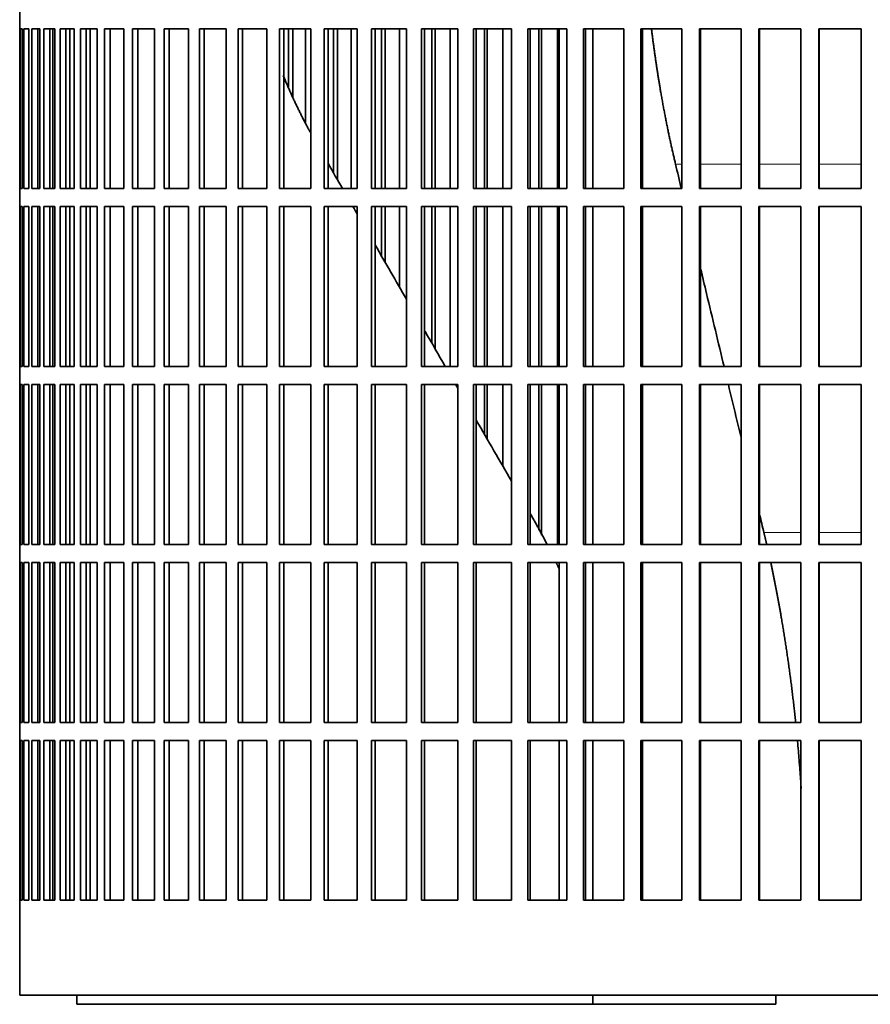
# Model space of a CAD drawing. Header units: millimetres. Extents: x 455 to 1347, y -2538 to 1816.
# Tile 20 of 33: x 970 to 1111, y -567 to -404. Entities that reach past the tile are written whole.
import ezdxf

# ---------------------------------------------------------------- set-up
doc = ezdxf.new("R2010")
doc.units = ezdxf.units.MM
doc.layers.add('VSI344-454_FILTR', color=7, linetype='Continuous')
doc.layers.add('VSI344-454_SUPPO', color=7, linetype='Continuous')

# ---------------------------------------------------------------- blocks, each defined once
blk = doc.blocks.new('SE3')
at = {"layer": 'VSI344-454_FILTR', "color": 7, "linetype": 'Continuous', "lineweight": 35}
for p, q in [((969.73, -402.18), (969.73, -405.18)), ((969.74, -405.18), (969.73, -405.18)), ((969.74, -431.68), (969.74, -405.18)), ((969.79, -431.68), (969.79, -405.18)), ((969.79, -405.18), (970.16, -405.18)), ((970.16, -431.68), (970.16, -405.18)), ((970.42, -431.68), (970.42, -405.18)), ((970.42, -405.18), (971.27, -405.18)), ((971.27, -431.68), (971.27, -405.18)), ((971.74, -431.68), (971.74, -405.18)), ((971.74, -405.18), (973.08, -405.18)), ((972.72, -431.68), (972.72, -405.18)), ((973.08, -431.68), (973.08, -405.18)), ((973.08, -431.68), (973.08, -405.18)), ((973.75, -431.68), (973.75, -405.18)), ((973.75, -405.18), (975.57, -405.18)), ((974.72, -431.68), (974.72, -405.18)), ((975.22, -431.68), (975.22, -405.18)), ((975.57, -431.68), (975.57, -405.18)), ((976.45, -431.68), (976.45, -405.18)), ((976.45, -405.18), (978.74, -405.18)), ((977.39, -431.68), (977.39, -405.18)), ((978.03, -431.68), (978.03, -405.18)), ((978.74, -431.68), (978.74, -405.18)), ((979.81, -431.68), (979.81, -405.18)), ((979.81, -405.18), (982.55, -405.18)), ((980.73, -431.68), (980.73, -405.18)), ((982.55, -431.68), (982.55, -405.18)), ((983.81, -431.68), (983.81, -405.18)), ((983.81, -405.18), (987.01, -405.18)), ((984.71, -431.68), (984.71, -405.18)), ((987.01, -431.68), (987.01, -405.18)), ((988.45, -431.68), (988.45, -405.18)), ((988.45, -405.18), (992.08, -405.18)), ((989.31, -431.68), (989.31, -405.18)), ((992.08, -431.68), (992.08, -405.18)), ((993.7, -431.68), (993.7, -405.18)), ((993.7, -405.18), (997.74, -405.18)), ((994.52, -431.68), (994.52, -405.18)), ((997.74, -431.68), (997.74, -405.18)), ((999.53, -431.68), (999.53, -405.18)), ((999.53, -405.18), (1003.96, -405.18)), ((1000.31, -431.68), (1000.31, -405.18)), ((1003.96, -431.68), (1003.96, -405.18)), ((1005.92, -431.68), (1005.92, -405.18)), ((1005.92, -405.18), (1010.71, -405.18)), ((1006.65, -431.68), (1006.65, -405.18)), ((1010.71, -431.68), (1010.71, -405.18)), ((1012.82, -405.18), (1017.97, -405.18)), ((1012.82, -431.68), (1012.82, -405.18)), ((1013.5, -431.68), (1013.5, -405.18)), ((1014.28, -414.8), (1014.28, -405.18)), ((1014.99, -416.52), (1014.99, -405.18)), ((1017.12, -420.69), (1017.12, -405.18)), ((1017.97, -431.68), (1017.97, -405.18)), ((1020.22, -405.18), (1025.69, -405.18)), ((1020.22, -431.68), (1020.22, -405.18)), ((1020.85, -431.68), (1020.85, -405.18)), ((1021.77, -429.12), (1021.77, -405.18)), ((1022.43, -430.26), (1022.43, -405.18)), ((1024.69, -431.68), (1024.69, -405.18)), ((1025.69, -431.68), (1025.69, -405.18)), ((1028.07, -405.18), (1033.83, -405.18)), ((1028.07, -431.68), (1028.07, -405.18)), ((1028.64, -431.68), (1028.64, -405.18)), ((1029.71, -431.68), (1029.71, -405.18)), ((1030.31, -431.68), (1030.31, -405.18)), ((1032.69, -431.68), (1032.69, -405.18)), ((1033.83, -431.68), (1033.83, -405.18)), ((1036.33, -405.18), (1042.36, -405.18)), ((1036.33, -431.68), (1036.33, -405.18)), ((1036.85, -431.68), (1036.85, -405.18)), ((1038.05, -431.68), (1038.05, -405.18)), ((1038.59, -431.68), (1038.59, -405.18)), ((1041.09, -431.68), (1041.09, -405.18)), ((1042.36, -431.68), (1042.36, -405.18)), ((1044.97, -405.18), (1051.24, -405.18)), ((1044.97, -431.68), (1044.97, -405.18)), ((1045.42, -431.68), (1045.42, -405.18)), ((1046.76, -431.68), (1046.76, -405.18)), ((1047.24, -431.68), (1047.24, -405.18)), ((1049.84, -431.68), (1049.84, -405.18)), ((1051.24, -431.68), (1051.24, -405.18)), ((1053.94, -405.18), (1060.42, -405.18)), ((1053.94, -431.68), (1053.94, -405.18)), ((1054.33, -431.68), (1054.33, -405.18)), ((1055.79, -431.68), (1055.79, -405.18)), ((1056.22, -431.68), (1056.22, -405.18)), ((1058.9, -431.68), (1058.9, -405.18)), ((1060.42, -431.68), (1060.42, -405.18)), ((1063.2, -405.18), (1069.85, -405.18)), ((1063.2, -431.68), (1063.2, -405.18)), ((1063.53, -431.68), (1063.53, -405.18)), ((1069.85, -431.68), (1069.85, -405.18)), ((1072.71, -405.18), (1079.5, -405.18)), ((1072.71, -431.68), (1072.71, -405.18)), ((1072.96, -431.68), (1072.96, -405.18)), ((1079.5, -431.68), (1079.5, -405.18)), ((1082.41, -405.18), (1089.31, -405.18)), ((1082.41, -431.68), (1082.41, -405.18)), ((1082.6, -431.68), (1082.6, -405.18)), ((1089.31, -431.68), (1089.31, -405.18)), ((1092.26, -405.18), (1099.24, -405.18)), ((1092.26, -431.68), (1092.26, -405.18)), ((1092.38, -431.68), (1092.38, -405.18)), ((1099.24, -431.68), (1099.24, -405.18)), ((1102.21, -405.18), (1109.24, -405.18)), ((1102.21, -431.68), (1102.21, -405.18)), ((1102.26, -431.68), (1102.26, -405.18)), ((1109.24, -431.68), (1109.24, -405.18)), ((969.74, -431.68), (969.73, -431.68)), ((969.73, -431.68), (969.73, -434.68)), ((969.79, -431.68), (970.16, -431.68)), ((970.42, -431.68), (971.27, -431.68)), ((971.74, -431.68), (973.08, -431.68)), ((973.75, -431.68), (975.57, -431.68)), ((976.45, -431.68), (978.74, -431.68)), ((979.81, -431.68), (982.55, -431.68)), ((983.81, -431.68), (987.01, -431.68)), ((988.45, -431.68), (992.08, -431.68)), ((993.7, -431.68), (997.74, -431.68)), ((999.53, -431.68), (1003.96, -431.68)), ((1005.92, -431.68), (1010.71, -431.68)), ((1012.82, -431.68), (1017.97, -431.68)), ((1020.22, -431.68), (1025.69, -431.68)), ((1028.07, -431.68), (1033.83, -431.68)), ((1036.33, -431.68), (1042.36, -431.68)), ((1044.97, -431.68), (1051.24, -431.68)), ((1053.94, -431.68), (1060.42, -431.68)), ((1063.2, -431.68), (1069.85, -431.68)), ((1072.71, -431.68), (1079.5, -431.68)), ((1082.41, -431.68), (1089.31, -431.68)), ((1092.26, -431.68), (1099.24, -431.68)), ((1102.21, -431.68), (1109.24, -431.68)), ((969.74, -434.68), (969.73, -434.68)), ((969.74, -461.18), (969.74, -434.68)), ((969.79, -461.18), (969.79, -434.68)), ((969.79, -434.68), (970.16, -434.68)), ((970.16, -461.18), (970.16, -434.68)), ((970.42, -461.18), (970.42, -434.68)), ((970.42, -434.68), (971.27, -434.68)), ((971.27, -461.18), (971.27, -434.68)), ((971.74, -461.18), (971.74, -434.68)), ((971.74, -434.68), (973.08, -434.68)), ((972.72, -461.18), (972.72, -434.68)), ((973.08, -461.18), (973.08, -434.68)), ((973.08, -461.18), (973.08, -434.68)), ((973.75, -461.18), (973.75, -434.68)), ((973.75, -434.68), (975.57, -434.68)), ((974.72, -461.18), (974.72, -434.68)), ((975.22, -461.18), (975.22, -434.68)), ((975.57, -461.18), (975.57, -434.68)), ((976.45, -461.18), (976.45, -434.68)), ((976.45, -434.68), (978.74, -434.68)), ((977.39, -461.18), (977.39, -434.68)), ((978.03, -461.18), (978.03, -434.68)), ((978.74, -461.18), (978.74, -434.68)), ((979.81, -461.18), (979.81, -434.68)), ((979.81, -434.68), (982.55, -434.68)), ((980.73, -461.18), (980.73, -434.68)), ((982.55, -461.18), (982.55, -434.68)), ((983.81, -461.18), (983.81, -434.68)), ((983.81, -434.68), (987.01, -434.68)), ((984.71, -461.18), (984.71, -434.68)), ((987.01, -461.18), (987.01, -434.68)), ((988.45, -461.18), (988.45, -434.68)), ((988.45, -434.68), (992.08, -434.68)), ((989.31, -461.18), (989.31, -434.68)), ((992.08, -461.18), (992.08, -434.68)), ((993.7, -461.18), (993.7, -434.68)), ((993.7, -434.68), (997.74, -434.68)), ((994.52, -461.18), (994.52, -434.68)), ((997.74, -461.18), (997.74, -434.68)), ((999.53, -461.18), (999.53, -434.68)), ((999.53, -434.68), (1003.96, -434.68)), ((1000.31, -461.18), (1000.31, -434.68)), ((1003.96, -461.18), (1003.96, -434.68)), ((1005.92, -461.18), (1005.92, -434.68)), ((1005.92, -434.68), (1010.71, -434.68)), ((1006.65, -461.18), (1006.65, -434.68)), ((1010.71, -461.18), (1010.71, -434.68)), ((1012.82, -434.68), (1017.97, -434.68)), ((1012.82, -461.18), (1012.82, -434.68)), ((1013.5, -461.18), (1013.5, -434.68)), ((1017.97, -461.18), (1017.97, -434.68)), ((1020.22, -434.68), (1025.69, -434.68)), ((1020.22, -461.18), (1020.22, -434.68)), ((1020.85, -461.18), (1020.85, -434.68)), ((1025.69, -461.18), (1025.69, -434.68)), ((1028.07, -434.68), (1033.83, -434.68)), ((1028.07, -461.18), (1028.07, -434.68)), ((1028.64, -461.18), (1028.64, -434.68)), ((1029.71, -442.87), (1029.71, -434.68)), ((1030.31, -443.91), (1030.31, -434.68)), ((1032.69, -448.05), (1032.69, -434.68)), ((1033.83, -461.18), (1033.83, -434.68)), ((1036.33, -434.68), (1042.36, -434.68)), ((1036.33, -461.18), (1036.33, -434.68)), ((1036.85, -461.18), (1036.85, -434.68)), ((1038.05, -457.32), (1038.05, -434.68)), ((1038.59, -458.27), (1038.59, -434.68)), ((1041.09, -461.18), (1041.09, -434.68)), ((1042.36, -461.18), (1042.36, -434.68)), ((1044.97, -434.68), (1051.24, -434.68)), ((1044.97, -461.18), (1044.97, -434.68)), ((1045.42, -461.18), (1045.42, -434.68)), ((1046.76, -461.18), (1046.76, -434.68)), ((1047.24, -461.18), (1047.24, -434.68)), ((1049.84, -461.18), (1049.84, -434.68)), ((1051.24, -461.18), (1051.24, -434.68)), ((1053.94, -434.68), (1060.42, -434.68)), ((1053.94, -461.18), (1053.94, -434.68)), ((1054.33, -461.18), (1054.33, -434.68)), ((1055.79, -461.18), (1055.79, -434.68)), ((1056.22, -461.18), (1056.22, -434.68)), ((1058.9, -461.18), (1058.9, -434.68)), ((1060.42, -461.18), (1060.42, -434.68)), ((1063.2, -434.68), (1069.85, -434.68)), ((1063.2, -461.18), (1063.2, -434.68)), ((1063.53, -461.18), (1063.53, -434.68)), ((1069.85, -461.18), (1069.85, -434.68)), ((1072.71, -434.68), (1079.5, -434.68)), ((1072.71, -461.18), (1072.71, -434.68)), ((1072.96, -461.18), (1072.96, -434.68)), ((1079.5, -461.18), (1079.5, -434.68)), ((1082.41, -434.68), (1089.31, -434.68)), ((1082.41, -461.18), (1082.41, -434.68)), ((1082.6, -461.18), (1082.6, -434.68)), ((1089.31, -461.18), (1089.31, -434.68)), ((1092.26, -434.68), (1099.24, -434.68)), ((1092.26, -461.18), (1092.26, -434.68)), ((1092.38, -461.18), (1092.38, -434.68)), ((1099.24, -461.18), (1099.24, -434.68)), ((1102.21, -434.68), (1109.24, -434.68)), ((1102.21, -461.18), (1102.21, -434.68)), ((1102.26, -461.18), (1102.26, -434.68)), ((1109.24, -461.18), (1109.24, -434.68)), ((969.74, -461.18), (969.73, -461.18)), ((969.73, -461.18), (969.73, -464.18)), ((969.79, -461.18), (970.16, -461.18)), ((970.42, -461.18), (971.27, -461.18)), ((971.74, -461.18), (973.08, -461.18)), ((973.75, -461.18), (975.57, -461.18)), ((976.45, -461.18), (978.74, -461.18)), ((979.81, -461.18), (982.55, -461.18)), ((983.81, -461.18), (987.01, -461.18)), ((988.45, -461.18), (992.08, -461.18)), ((993.7, -461.18), (997.74, -461.18)), ((999.53, -461.18), (1003.96, -461.18)), ((1005.92, -461.18), (1010.71, -461.18)), ((1012.82, -461.18), (1017.97, -461.18)), ((1020.22, -461.18), (1025.69, -461.18)), ((1028.07, -461.18), (1033.83, -461.18)), ((1036.33, -461.18), (1042.36, -461.18)), ((1044.97, -461.18), (1051.24, -461.18)), ((1053.94, -461.18), (1060.42, -461.18)), ((1063.2, -461.18), (1069.85, -461.18)), ((1072.71, -461.18), (1079.5, -461.18)), ((1082.41, -461.18), (1089.31, -461.18)), ((1092.26, -461.18), (1099.24, -461.18)), ((1102.21, -461.18), (1109.24, -461.18)), ((969.74, -464.18), (969.73, -464.18)), ((969.74, -490.68), (969.74, -464.18)), ((969.79, -490.68), (969.79, -464.18)), ((969.79, -464.18), (970.16, -464.18)), ((970.16, -490.68), (970.16, -464.18)), ((970.42, -490.68), (970.42, -464.18)), ((970.42, -464.18), (971.27, -464.18)), ((971.27, -490.68), (971.27, -464.18)), ((971.74, -490.68), (971.74, -464.18)), ((971.74, -464.18), (973.08, -464.18)), ((972.72, -490.68), (972.72, -464.18)), ((973.08, -490.68), (973.08, -464.18)), ((973.08, -490.68), (973.08, -464.18)), ((973.75, -490.68), (973.75, -464.18)), ((973.75, -464.18), (975.57, -464.18)), ((974.72, -490.68), (974.72, -464.18)), ((975.22, -490.68), (975.22, -464.18)), ((975.57, -490.68), (975.57, -464.18)), ((976.45, -490.68), (976.45, -464.18)), ((976.45, -464.18), (978.74, -464.18)), ((977.39, -490.68), (977.39, -464.18)), ((978.03, -490.68), (978.03, -464.18)), ((978.74, -490.68), (978.74, -464.18)), ((979.81, -490.68), (979.81, -464.18)), ((979.81, -464.18), (982.55, -464.18)), ((980.73, -490.68), (980.73, -464.18)), ((982.55, -490.68), (982.55, -464.18)), ((983.81, -490.68), (983.81, -464.18)), ((983.81, -464.18), (987.01, -464.18)), ((984.71, -490.68), (984.71, -464.18)), ((987.01, -490.68), (987.01, -464.18)), ((988.45, -490.68), (988.45, -464.18)), ((988.45, -464.18), (992.08, -464.18)), ((989.31, -490.68), (989.31, -464.18)), ((992.08, -490.68), (992.08, -464.18)), ((993.7, -490.68), (993.7, -464.18)), ((993.7, -464.18), (997.74, -464.18)), ((994.52, -490.68), (994.52, -464.18)), ((997.74, -490.68), (997.74, -464.18)), ((999.53, -490.68), (999.53, -464.18)), ((999.53, -464.18), (1003.96, -464.18)), ((1000.31, -490.68), (1000.31, -464.18)), ((1003.96, -490.68), (1003.96, -464.18)), ((1005.92, -490.68), (1005.92, -464.18)), ((1005.92, -464.18), (1010.71, -464.18)), ((1006.65, -490.68), (1006.65, -464.18)), ((1010.71, -490.68), (1010.71, -464.18)), ((1012.82, -464.18), (1017.97, -464.18)), ((1012.82, -490.68), (1012.82, -464.18)), ((1013.5, -490.68), (1013.5, -464.18)), ((1017.97, -490.68), (1017.97, -464.18)), ((1020.22, -464.18), (1025.69, -464.18)), ((1020.22, -490.68), (1020.22, -464.18)), ((1020.85, -490.68), (1020.85, -464.18)), ((1025.69, -490.68), (1025.69, -464.18)), ((1028.07, -464.18), (1033.83, -464.18)), ((1028.07, -490.68), (1028.07, -464.18)), ((1028.64, -490.68), (1028.64, -464.18)), ((1033.83, -490.68), (1033.83, -464.18)), ((1036.33, -464.18), (1042.36, -464.18)), ((1036.33, -490.68), (1036.33, -464.18)), ((1036.85, -490.68), (1036.85, -464.18)), ((1042.36, -490.68), (1042.36, -464.18)), ((1044.97, -464.18), (1051.24, -464.18)), ((1044.97, -490.68), (1044.97, -464.18)), ((1045.42, -490.68), (1045.42, -464.18)), ((1046.76, -472.41), (1046.76, -464.18)), ((1047.24, -473.25), (1047.24, -464.18)), ((1049.84, -477.74), (1049.84, -464.18)), ((1051.24, -490.68), (1051.24, -464.18)), ((1053.94, -464.18), (1060.42, -464.18)), ((1053.94, -490.68), (1053.94, -464.18)), ((1054.33, -490.68), (1054.33, -464.18)), ((1055.79, -488.34), (1055.79, -464.18)), ((1056.22, -489.15), (1056.22, -464.18)), ((1058.9, -490.68), (1058.9, -464.18)), ((1060.42, -490.68), (1060.42, -464.18)), ((1063.2, -464.18), (1069.85, -464.18)), ((1063.2, -490.68), (1063.2, -464.18)), ((1063.53, -490.68), (1063.53, -464.18)), ((1069.85, -490.68), (1069.85, -464.18)), ((1072.71, -464.18), (1079.5, -464.18)), ((1072.71, -490.68), (1072.71, -464.18)), ((1072.96, -490.68), (1072.96, -464.18)), ((1079.5, -490.68), (1079.5, -464.18)), ((1082.41, -464.18), (1089.31, -464.18)), ((1082.41, -490.68), (1082.41, -464.18)), ((1082.6, -490.68), (1082.6, -464.18)), ((1089.31, -490.68), (1089.31, -464.18)), ((1092.26, -464.18), (1099.24, -464.18)), ((1092.26, -490.68), (1092.26, -464.18)), ((1092.38, -490.68), (1092.38, -464.18)), ((1099.24, -490.68), (1099.24, -464.18)), ((1102.21, -464.18), (1109.24, -464.18)), ((1102.21, -490.68), (1102.21, -464.18)), ((1102.26, -490.68), (1102.26, -464.18)), ((1109.24, -490.68), (1109.24, -464.18)), ((969.74, -490.68), (969.73, -490.68)), ((969.73, -490.68), (969.73, -493.68)), ((969.79, -490.68), (970.16, -490.68)), ((970.42, -490.68), (971.27, -490.68)), ((971.74, -490.68), (973.08, -490.68)), ((973.75, -490.68), (975.57, -490.68)), ((976.45, -490.68), (978.74, -490.68)), ((979.81, -490.68), (982.55, -490.68)), ((983.81, -490.68), (987.01, -490.68)), ((988.45, -490.68), (992.08, -490.68)), ((993.7, -490.68), (997.74, -490.68)), ((999.53, -490.68), (1003.96, -490.68)), ((1005.92, -490.68), (1010.71, -490.68)), ((1012.82, -490.68), (1017.97, -490.68)), ((1020.22, -490.68), (1025.69, -490.68)), ((1028.07, -490.68), (1033.83, -490.68)), ((1036.33, -490.68), (1042.36, -490.68)), ((1044.97, -490.68), (1051.24, -490.68)), ((1053.94, -490.68), (1060.42, -490.68)), ((1063.2, -490.68), (1069.85, -490.68)), ((1072.71, -490.68), (1079.5, -490.68)), ((1082.41, -490.68), (1089.31, -490.68)), ((1092.26, -490.68), (1099.24, -490.68)), ((1102.21, -490.68), (1109.24, -490.68)), ((969.74, -493.68), (969.73, -493.68)), ((969.74, -520.18), (969.74, -493.68)), ((969.79, -520.18), (969.79, -493.68)), ((969.79, -493.68), (970.16, -493.68)), ((970.16, -520.18), (970.16, -493.68)), ((970.42, -520.18), (970.42, -493.68)), ((970.42, -493.68), (971.27, -493.68)), ((971.27, -520.18), (971.27, -493.68)), ((971.74, -520.18), (971.74, -493.68)), ((971.74, -493.68), (973.08, -493.68)), ((972.72, -520.18), (972.72, -493.68)), ((973.08, -520.18), (973.08, -493.68)), ((973.08, -520.18), (973.08, -493.68)), ((973.75, -520.18), (973.75, -493.68)), ((973.75, -493.68), (975.57, -493.68)), ((974.72, -520.18), (974.72, -493.68)), ((975.22, -520.18), (975.22, -493.68)), ((975.57, -520.18), (975.57, -493.68)), ((976.45, -520.18), (976.45, -493.68)), ((976.45, -493.68), (978.74, -493.68)), ((977.39, -520.18), (977.39, -493.68)), ((978.03, -520.18), (978.03, -493.68)), ((978.74, -520.18), (978.74, -493.68)), ((979.81, -520.18), (979.81, -493.68)), ((979.81, -493.68), (982.55, -493.68)), ((980.73, -520.18), (980.73, -493.68)), ((982.55, -520.18), (982.55, -493.68)), ((983.81, -520.18), (983.81, -493.68)), ((983.81, -493.68), (987.01, -493.68)), ((984.71, -520.18), (984.71, -493.68)), ((987.01, -520.18), (987.01, -493.68)), ((988.45, -520.18), (988.45, -493.68)), ((988.45, -493.68), (992.08, -493.68)), ((989.31, -520.18), (989.31, -493.68)), ((992.08, -520.18), (992.08, -493.68)), ((993.7, -520.18), (993.7, -493.68)), ((993.7, -493.68), (997.74, -493.68)), ((994.52, -520.18), (994.52, -493.68)), ((997.74, -520.18), (997.74, -493.68)), ((999.53, -520.18), (999.53, -493.68)), ((999.53, -493.68), (1003.96, -493.68)), ((1000.31, -520.18), (1000.31, -493.68)), ((1003.96, -520.18), (1003.96, -493.68)), ((1005.92, -520.18), (1005.92, -493.68)), ((1005.92, -493.68), (1010.71, -493.68)), ((1006.65, -520.18), (1006.65, -493.68)), ((1010.71, -520.18), (1010.71, -493.68)), ((1012.82, -493.68), (1017.97, -493.68)), ((1012.82, -520.18), (1012.82, -493.68)), ((1013.5, -520.18), (1013.5, -493.68)), ((1017.97, -520.18), (1017.97, -493.68)), ((1020.22, -493.68), (1025.69, -493.68)), ((1020.22, -520.18), (1020.22, -493.68)), ((1020.85, -520.18), (1020.85, -493.68)), ((1025.69, -520.18), (1025.69, -493.68)), ((1028.07, -493.68), (1033.83, -493.68)), ((1028.07, -520.18), (1028.07, -493.68)), ((1028.64, -520.18), (1028.64, -493.68)), ((1033.83, -520.18), (1033.83, -493.68)), ((1036.33, -493.68), (1042.36, -493.68)), ((1036.33, -520.18), (1036.33, -493.68)), ((1036.85, -520.18), (1036.85, -493.68)), ((1042.36, -520.18), (1042.36, -493.68)), ((1044.97, -493.68), (1051.24, -493.68)), ((1044.97, -520.18), (1044.97, -493.68)), ((1045.42, -520.18), (1045.42, -493.68)), ((1051.24, -520.18), (1051.24, -493.68)), ((1053.94, -493.68), (1060.42, -493.68)), ((1053.94, -520.18), (1053.94, -493.68)), ((1054.33, -520.18), (1054.33, -493.68)), ((1060.42, -520.18), (1060.42, -493.68)), ((1063.2, -493.68), (1069.85, -493.68)), ((1063.2, -520.18), (1063.2, -493.68)), ((1063.53, -520.18), (1063.53, -493.68)), ((1069.85, -520.18), (1069.85, -493.68)), ((1072.71, -493.68), (1079.5, -493.68)), ((1072.71, -520.18), (1072.71, -493.68)), ((1072.96, -520.18), (1072.96, -493.68)), ((1079.5, -520.18), (1079.5, -493.68)), ((1082.41, -493.68), (1089.31, -493.68)), ((1082.41, -520.18), (1082.41, -493.68)), ((1082.6, -520.18), (1082.6, -493.68)), ((1089.31, -520.18), (1089.31, -493.68)), ((1092.26, -493.68), (1099.24, -493.68)), ((1092.26, -520.18), (1092.26, -493.68)), ((1092.38, -520.18), (1092.38, -493.68)), ((1099.24, -520.18), (1099.24, -493.68)), ((1102.21, -493.68), (1109.24, -493.68)), ((1102.21, -520.18), (1102.21, -493.68)), ((1102.26, -520.18), (1102.26, -493.68)), ((1109.24, -520.18), (1109.24, -493.68)), ((969.74, -520.18), (969.73, -520.18)), ((969.73, -520.18), (969.73, -523.18)), ((969.79, -520.18), (970.16, -520.18)), ((970.42, -520.18), (971.27, -520.18)), ((971.74, -520.18), (973.08, -520.18)), ((973.75, -520.18), (975.57, -520.18)), ((976.45, -520.18), (978.74, -520.18)), ((979.81, -520.18), (982.55, -520.18)), ((983.81, -520.18), (987.01, -520.18)), ((988.45, -520.18), (992.08, -520.18)), ((993.7, -520.18), (997.74, -520.18)), ((999.53, -520.18), (1003.96, -520.18)), ((1005.92, -520.18), (1010.71, -520.18)), ((1012.82, -520.18), (1017.97, -520.18)), ((1020.22, -520.18), (1025.69, -520.18)), ((1028.07, -520.18), (1033.83, -520.18)), ((1036.33, -520.18), (1042.36, -520.18)), ((1044.97, -520.18), (1051.24, -520.18)), ((1053.94, -520.18), (1060.42, -520.18)), ((1063.2, -520.18), (1069.85, -520.18)), ((1072.71, -520.18), (1079.5, -520.18)), ((1082.41, -520.18), (1089.31, -520.18)), ((1092.26, -520.18), (1099.24, -520.18)), ((1102.21, -520.18), (1109.24, -520.18)), ((969.74, -523.18), (969.73, -523.18)), ((969.74, -549.68), (969.74, -523.18)), ((969.79, -549.68), (969.79, -523.18)), ((969.79, -523.18), (970.16, -523.18)), ((970.16, -549.68), (970.16, -523.18)), ((970.42, -549.68), (970.42, -523.18)), ((970.42, -523.18), (971.27, -523.18)), ((971.27, -549.68), (971.27, -523.18)), ((971.74, -549.68), (971.74, -523.18)), ((971.74, -523.18), (973.08, -523.18)), ((972.72, -549.68), (972.72, -523.18)), ((973.08, -549.68), (973.08, -523.18)), ((973.08, -549.68), (973.08, -523.18)), ((973.75, -549.68), (973.75, -523.18)), ((973.75, -523.18), (975.57, -523.18)), ((974.72, -549.68), (974.72, -523.18)), ((975.22, -549.68), (975.22, -523.18)), ((975.57, -549.68), (975.57, -523.18)), ((976.45, -549.68), (976.45, -523.18)), ((976.45, -523.18), (978.74, -523.18)), ((977.39, -549.68), (977.39, -523.18)), ((978.03, -549.68), (978.03, -523.18)), ((978.74, -549.68), (978.74, -523.18)), ((979.81, -549.68), (979.81, -523.18)), ((979.81, -523.18), (982.55, -523.18)), ((980.73, -549.68), (980.73, -523.18)), ((982.55, -549.68), (982.55, -523.18)), ((983.81, -549.68), (983.81, -523.18)), ((983.81, -523.18), (987.01, -523.18)), ((984.71, -549.68), (984.71, -523.18)), ((987.01, -549.68), (987.01, -523.18)), ((988.45, -549.68), (988.45, -523.18)), ((988.45, -523.18), (992.08, -523.18)), ((989.31, -549.68), (989.31, -523.18)), ((992.08, -549.68), (992.08, -523.18)), ((993.7, -549.68), (993.7, -523.18)), ((993.7, -523.18), (997.74, -523.18)), ((994.52, -549.68), (994.52, -523.18)), ((997.74, -549.68), (997.74, -523.18)), ((999.53, -549.68), (999.53, -523.18)), ((999.53, -523.18), (1003.96, -523.18)), ((1000.31, -549.68), (1000.31, -523.18)), ((1003.96, -549.68), (1003.96, -523.18)), ((1005.92, -549.68), (1005.92, -523.18)), ((1005.92, -523.18), (1010.71, -523.18)), ((1006.65, -549.68), (1006.65, -523.18)), ((1010.71, -549.68), (1010.71, -523.18)), ((1012.82, -549.68), (1012.82, -523.18)), ((1012.82, -523.18), (1017.97, -523.18)), ((1013.5, -549.68), (1013.5, -523.18)), ((1017.97, -549.68), (1017.97, -523.18)), ((1020.22, -523.18), (1025.69, -523.18)), ((1020.22, -549.68), (1020.22, -523.18)), ((1020.85, -549.68), (1020.85, -523.18)), ((1025.69, -549.68), (1025.69, -523.18)), ((1028.07, -523.18), (1033.83, -523.18)), ((1028.07, -549.68), (1028.07, -523.18)), ((1028.64, -549.68), (1028.64, -523.18)), ((1033.83, -549.68), (1033.83, -523.18)), ((1036.33, -523.18), (1042.36, -523.18)), ((1036.33, -549.68), (1036.33, -523.18)), ((1036.85, -549.68), (1036.85, -523.18)), ((1042.36, -549.68), (1042.36, -523.18)), ((1044.97, -523.18), (1051.24, -523.18)), ((1044.97, -549.68), (1044.97, -523.18)), ((1045.42, -549.68), (1045.42, -523.18)), ((1051.24, -549.68), (1051.24, -523.18)), ((1053.94, -523.18), (1060.42, -523.18)), ((1053.94, -549.68), (1053.94, -523.18)), ((1054.33, -549.68), (1054.33, -523.18)), ((1060.42, -549.68), (1060.42, -523.18)), ((1063.2, -523.18), (1069.85, -523.18)), ((1063.2, -549.68), (1063.2, -523.18)), ((1063.53, -549.68), (1063.53, -523.18)), ((1069.85, -549.68), (1069.85, -523.18)), ((1072.71, -523.18), (1079.5, -523.18)), ((1072.71, -549.68), (1072.71, -523.18)), ((1072.96, -549.68), (1072.96, -523.18)), ((1079.5, -549.68), (1079.5, -523.18)), ((1082.41, -523.18), (1089.31, -523.18)), ((1082.41, -549.68), (1082.41, -523.18)), ((1082.6, -549.68), (1082.6, -523.18)), ((1089.31, -549.68), (1089.31, -523.18)), ((1092.26, -523.18), (1099.24, -523.18)), ((1092.26, -549.68), (1092.26, -523.18)), ((1092.38, -549.68), (1092.38, -523.18)), ((1099.24, -549.68), (1099.24, -523.18)), ((1102.21, -523.18), (1109.24, -523.18)), ((1102.21, -549.68), (1102.21, -523.18)), ((1102.26, -549.68), (1102.26, -523.18)), ((1109.24, -549.68), (1109.24, -523.18)), ((969.74, -549.68), (969.73, -549.68)), ((969.73, -549.68), (969.73, -565.43)), ((969.79, -549.68), (970.16, -549.68)), ((970.42, -549.68), (971.27, -549.68)), ((971.74, -549.68), (973.08, -549.68)), ((973.75, -549.68), (975.57, -549.68)), ((976.45, -549.68), (978.74, -549.68)), ((979.81, -549.68), (982.55, -549.68)), ((983.81, -549.68), (987.01, -549.68)), ((988.45, -549.68), (992.08, -549.68)), ((993.7, -549.68), (997.74, -549.68)), ((999.53, -549.68), (1003.96, -549.68)), ((1005.92, -549.68), (1010.71, -549.68)), ((1012.82, -549.68), (1017.97, -549.68)), ((1020.22, -549.68), (1025.69, -549.68)), ((1028.07, -549.68), (1033.83, -549.68)), ((1036.33, -549.68), (1042.36, -549.68)), ((1044.97, -549.68), (1051.24, -549.68)), ((1053.94, -549.68), (1060.42, -549.68)), ((1063.2, -549.68), (1069.85, -549.68)), ((1072.71, -549.68), (1079.5, -549.68)), ((1082.41, -549.68), (1089.31, -549.68)), ((1092.26, -549.68), (1099.24, -549.68)), ((1102.21, -549.68), (1109.24, -549.68)), ((969.73, -565.43), (1248.54, -565.43))]:
    blk.add_line(p, q, dxfattribs=at)
at = {"layer": 'VSI344-454_SUPPO', "color": 7, "linetype": 'Continuous', "lineweight": 35}
for p, q in [((981.39, -431.68), (981.39, -405.18)), ((1059.16, -431.68), (1059.16, -405.18)), ((1064.76, -431.68), (1064.76, -405.18)), ((981.39, -461.18), (981.39, -434.68)), ((1059.16, -461.18), (1059.16, -434.68)), ((1064.76, -461.18), (1064.76, -434.68)), ((981.39, -490.68), (981.39, -464.18)), ((1059.16, -490.68), (1059.16, -464.18)), ((1064.76, -490.68), (1064.76, -464.18)), ((981.39, -520.18), (981.39, -493.68)), ((1059.16, -520.18), (1059.16, -493.68)), ((1064.76, -520.18), (1064.76, -493.68)), ((981.39, -549.68), (981.39, -523.18)), ((1059.16, -549.68), (1059.16, -523.18)), ((1064.76, -549.68), (1064.76, -523.18)), ((979.23, -566.93), (979.23, -565.43)), ((1064.76, -566.93), (1064.76, -565.43)), ((1095.06, -565.43), (1095.06, -566.93)), ((979.23, -566.93), (1064.76, -566.93)), ((1064.76, -566.93), (1095.06, -566.93))]:
    blk.add_line(p, q, dxfattribs=at)
at = {"layer": 'VSI344-454_SUPPO', "color": 4, "linetype": 'Continuous', "lineweight": 9}
for p, q in [((1078.44, -427.62), (1079.5, -427.62)), ((1082.6, -427.62), (1089.31, -427.62)), ((1092.38, -427.62), (1099.24, -427.62)), ((1102.26, -427.62), (1109.24, -427.62)), ((1099.24, -488.72), (1093.09, -488.72)), ((1109.24, -488.72), (1102.26, -488.72))]:
    blk.add_line(p, q, dxfattribs=at)
at = {"layer": 'VSI344-454_SUPPO', "color": 7, "linetype": 'Continuous', "lineweight": 35}
for points, degree, knots in [([(1078.44, -427.62), (1077.02, -421.69), (1075.93, -415.31), (1075.09, -410.35), (1074.45, -405.21)], 2, [0, 0, 0, 0.25, 0.25, 0.4436241, 0.4436241, 0.4436241]), ([(1086.48, -461.18), (1085.53, -457.21), (1084.24, -451.83), (1082.93, -446.34), (1082.6, -444.97)], 3, [0.4707547, 0.4707547, 0.4707547, 0.4707547, 0.6666667, 0.7318485, 0.7318485, 0.7318485, 0.7318485]), ([(1040.28, -461.18), (1039.17, -459.25), (1038.02, -457.27), (1036.88, -455.29), (1036.85, -455.24)], 3, [0.40504609, 0.40504609, 0.40504609, 0.40504609, 0.5, 0.5025164, 0.5025164, 0.5025164, 0.5025164]), ([(1089.31, -472.97), (1089.03, -471.8), (1088.33, -468.89), (1087.63, -465.95), (1087.2, -464.18)], 3, [0.2737146, 0.2737146, 0.2737146, 0.2737146, 0.3333333, 0.4212192, 0.4212192, 0.4212192, 0.4212192]), ([(1098.35, -520.16), (1098.26, -519.21), (1098.15, -518.27), (1097.29, -510.48), (1096.02, -503.04), (1095.2, -498.22), (1094.21, -493.62)], 2, [0.4697381, 0.4697381, 0.4697381, 0.5, 0.5, 0.75, 0.75, 0.9125116, 0.9125116, 0.9125116])]:
    blk.add_open_spline(points, degree=degree, knots=knots, dxfattribs=at)
for points, degree in [([(1017.9, -422.36), (1015.41, -417.8), (1013.42, -412.96)], 2), ([(1023.25, -431.68), (1022.45, -430.3), (1021.65, -428.91), (1020.85, -427.52)], 3), ([(1079.41, -431.68), (1079.09, -430.33), (1078.77, -428.98), (1078.44, -427.62)], 3), ([(1025.69, -435.9), (1025.45, -435.5), (1025.21, -435.09), (1024.98, -434.68)], 3), ([(1033.83, -450.01), (1032.11, -447.03), (1030.38, -444.03), (1028.64, -441.02)], 3), ([(1042.36, -464.79), (1042.24, -464.59), (1042.13, -464.38), (1042.01, -464.18)], 3), ([(1051.24, -480.17), (1049.31, -476.82), (1047.37, -473.47), (1045.42, -470.09)], 3), ([(1054.34, -485.54), (1054.34, -485.53), (1054.34, -485.53), (1054.33, -485.52)], 3), ([(1057.12, -490.61), (1055.79, -488.04), (1054.34, -485.54)], 2), ([(1093.09, -488.72), (1092.86, -487.73), (1092.62, -486.74), (1092.38, -485.75)], 3), ([(1093.54, -490.63), (1093.32, -489.67), (1093.09, -488.72)], 2), ([(1059.19, -494.81), (1058.91, -494.22), (1058.63, -493.64)], 2), ([(1099.27, -531.17), (1099.01, -527.12), (1098.65, -523.15)], 2)]:
    blk.add_open_spline(points, degree=degree, dxfattribs=at)

msp = doc.modelspace()

# ---------------------------------------------------------------- block references
msp.add_blockref('SE3', (0, 0))

doc.saveas('drawing.dxf')
